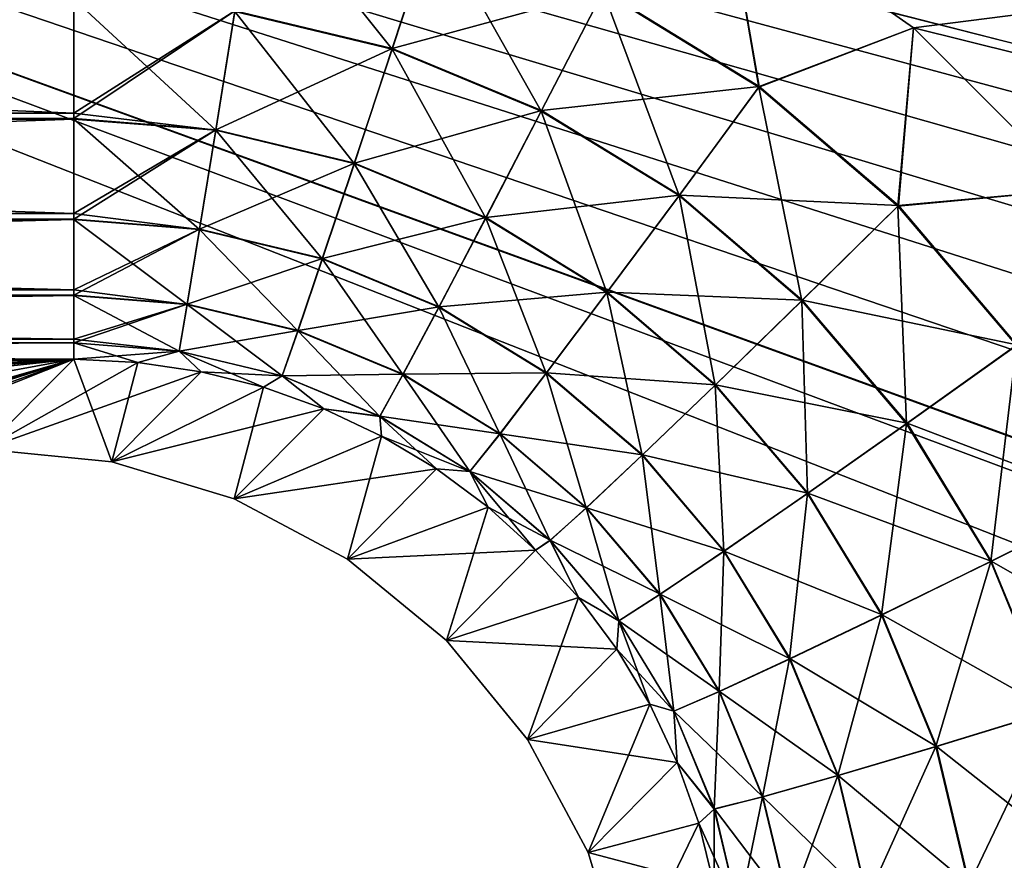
# Model space of a CAD drawing. Header units: metres. Extents: x -109 to 109, y -63 to 140.
# Tile 70 of 256: x -64.33 to -59.82, y 27.91 to 31.77. Entities that reach past the tile are written whole.
import ezdxf

# ---------------------------------------------------------------- set-up
doc = ezdxf.new("R2010")
doc.units = ezdxf.units.M
doc.layers.add('solid_502308_SW0001', color=7, linetype='CONTINUOUS')

msp = doc.modelspace()

# ---------------------------------------------------------------- linework, layer by layer
at = {"layer": 'solid_502308_SW0001'}
for points in [[(-63.055092, 33.043591, -14.686157), (-35.420406, 26.223654, -14.510962), (-25.965277, 36.031166, -14.762904)], [(-60.235943, 31.731922, 14.652462), (-61.094479, 32.332664, 14.667894), (-26.474442, 36.031166, 14.762904)], [(-59.49482, 30.990065, 14.633405), (-60.235943, 31.731922, 14.652462), (-26.474442, 36.031166, 14.762904)], [(69.468643, 21.833605, 17.799309), (76.5, 35.943851, 18.161783), (-76.5, 35.943851, 18.161783)], [(67.435486, 21.949877, 17.802296), (69.468643, 21.833605, 17.799309), (-76.5, 35.943851, 18.161783)], [(40.900002, 21.949877, 17.802296), (67.435486, 21.949877, 17.802296), (-76.5, 35.943851, 18.161783)], [(38.606739, 21.79129, 17.798223), (40.900002, 21.949877, 17.802296), (-76.5, 35.943851, 18.161783)], [(36.353371, 21.317671, 17.786057), (38.606739, 21.79129, 17.798223), (-76.5, 35.943851, 18.161783)], [(34.18816, 20.53858, 17.766043), (36.353371, 21.317671, 17.786057), (-76.5, 35.943851, 18.161783)], [(31.215277, 20.53858, 17.766043), (34.18816, 20.53858, 17.766043), (-76.5, 35.943851, 18.161783)], [(28.242392, 20.53858, 17.766043), (31.215277, 20.53858, 17.766043), (-76.5, 35.943851, 18.161783)], [(25.269508, 20.53858, 17.766043), (28.242392, 20.53858, 17.766043), (-76.5, 35.943851, 18.161783)], [(22.296625, 20.53858, 17.766043), (25.269508, 20.53858, 17.766043), (-76.5, 35.943851, 18.161783)], [(19.323742, 20.53858, 17.766043), (22.296625, 20.53858, 17.766043), (-76.5, 35.943851, 18.161783)], [(16.350859, 20.53858, 17.766043), (19.323742, 20.53858, 17.766043), (-76.5, 35.943851, 18.161783)], [(13.377975, 20.53858, 17.766043), (16.350859, 20.53858, 17.766043), (-76.5, 35.943851, 18.161783)], [(10.405092, 20.53858, 17.766043), (13.377975, 20.53858, 17.766043), (-76.5, 35.943851, 18.161783)], [(7.432209, 20.53858, 17.766043), (10.405092, 20.53858, 17.766043), (-76.5, 35.943851, 18.161783)], [(4.459325, 20.53858, 17.766043), (7.432209, 20.53858, 17.766043), (-76.5, 35.943851, 18.161783)], [(1.486442, 20.53858, 17.766043), (4.459325, 20.53858, 17.766043), (-76.5, 35.943851, 18.161783)], [(-1.486442, 20.53858, 17.766043), (1.486442, 20.53858, 17.766043), (-76.5, 35.943851, 18.161783)], [(-4.459325, 20.53858, 17.766043), (-1.486442, 20.53858, 17.766043), (-76.5, 35.943851, 18.161783)], [(-7.432209, 20.53858, 17.766043), (-4.459325, 20.53858, 17.766043), (-76.5, 35.943851, 18.161783)], [(-10.405092, 20.53858, 17.766043), (-7.432209, 20.53858, 17.766043), (-76.5, 35.943851, 18.161783)], [(-13.377975, 20.53858, 17.766043), (-10.405092, 20.53858, 17.766043), (-76.5, 35.943851, 18.161783)], [(-16.350859, 20.53858, 17.766043), (-13.377975, 20.53858, 17.766043), (-76.5, 35.943851, 18.161783)], [(-19.323742, 20.53858, 17.766043), (-16.350859, 20.53858, 17.766043), (-76.5, 35.943851, 18.161783)], [(-22.296625, 20.53858, 17.766043), (-19.323742, 20.53858, 17.766043), (-76.5, 35.943851, 18.161783)], [(-25.269508, 20.53858, 17.766043), (-22.296625, 20.53858, 17.766043), (-76.5, 35.943851, 18.161783)], [(-28.242392, 20.53858, 17.766043), (-25.269508, 20.53858, 17.766043), (-76.5, 35.943851, 18.161783)], [(-31.215277, 20.53858, 17.766043), (-28.242392, 20.53858, 17.766043), (-76.5, 35.943851, 18.161783)], [(-34.18816, 20.53858, 17.766043), (-31.215277, 20.53858, 17.766043), (-76.5, 35.943851, 18.161783)], [(-36.351158, 21.317043, 17.786039), (-34.18816, 20.53858, 17.766043), (-76.5, 35.943851, 18.161783)], [(-38.604458, 21.790974, 17.798214), (-36.351158, 21.317043, 17.786039), (-76.5, 35.943851, 18.161783)], [(-40.900002, 21.949877, 17.802296), (-38.604458, 21.790974, 17.798214), (-76.5, 35.943851, 18.161783)], [(-67.435486, 21.949877, 17.802296), (-40.900002, 21.949877, 17.802296), (-76.5, 35.943851, 18.161783)], [(-76.5, 21.024673, -17.77853), (-76.5, 35.943851, -18.161783), (-8.65567, 35.943851, -18.161783)], [(-74.365692, 21.152267, -17.781807), (-76.5, 21.024673, -17.77853), (-8.65567, 35.943851, -18.161783)], [(-74.275269, 21.162558, -17.782072), (-74.365692, 21.152267, -17.781807), (-8.65567, 35.943851, -18.161783)], [(-72.027893, 21.481852, -17.790274), (-74.275269, 21.162558, -17.782072), (-8.65567, 35.943851, -18.161783)], [(-71.851234, 21.508389, -17.790955), (-72.027893, 21.481852, -17.790274), (-8.65567, 35.943851, -18.161783)], [(-69.732101, 21.804592, -17.798565), (-71.851234, 21.508389, -17.790955), (-8.65567, 35.943851, -18.161783)], [(-69.464867, 21.833981, -17.79932), (-69.732101, 21.804592, -17.798565), (-8.65567, 35.943851, -18.161783)], [(-67.435486, 21.949877, -17.802296), (-69.464867, 21.833981, -17.79932), (-8.65567, 35.943851, -18.161783)], [(-40.900002, 21.949877, -17.802296), (-67.435486, 21.949877, -17.802296), (-8.65567, 35.943851, -18.161783)], [(-63.055092, 33.043591, -14.686157), (-38.139091, 26.750935, -14.524508), (-35.420406, 26.223654, -14.510962)], [(-63.055092, 33.043591, -14.686157), (-62.04488, 32.774639, -14.679249), (-38.139091, 26.750935, -14.524508)], [(-62.04488, 32.774639, -14.679249), (-40.900002, 26.927425, -14.529041), (-38.139091, 26.750935, -14.524508)], [(-62.04488, 32.774639, -14.679249), (-61.094479, 32.332664, -14.667894), (-40.900002, 26.927425, -14.529041)], [(-63.347801, 31.807287, -14.369775), (-62.626865, 31.634144, -14.365327), (-63.250359, 32.416206, -14.598092)], [(-62.626865, 31.634144, -14.365327), (-62.434319, 32.220203, -14.593058), (-63.250359, 32.416206, -14.598092)], [(-61.659645, 31.898832, -14.584802), (-60.944855, 31.45994, -14.573527), (-61.094479, 32.332664, -14.667894)], [(-61.658184, 31.901674, 14.585589), (-61.094479, 32.332664, 14.667894), (-60.942963, 31.462517, 14.574308)], [(-60.942963, 31.462517, 14.574308), (-61.094479, 32.332664, 14.667894), (-60.235943, 31.731922, 14.652462)], [(-61.094479, 32.332664, -14.667894), (-60.235943, 31.731922, -14.652462), (-40.900002, 26.927425, -14.529041)], [(-60.944855, 31.45994, -14.573527), (-60.235943, 31.731922, -14.652462), (-61.094479, 32.332664, -14.667894)], [(-62.433323, 32.22324, 14.59385), (-62.625946, 31.63694, 14.366796), (-63.347336, 31.810194, 14.371247)], [(-62.626865, 31.634144, -14.365327), (-61.9426, 31.350269, -14.358034), (-62.434319, 32.220203, -14.593058)], [(-62.433323, 32.22324, 14.59385), (-61.658184, 31.901674, 14.585589), (-62.625946, 31.63694, 14.366796)], [(-61.9426, 31.350269, -14.358034), (-61.659645, 31.898832, -14.584802), (-62.434319, 32.220203, -14.593058)], [(-61.658184, 31.901674, 14.585589), (-61.941246, 31.352886, 14.359499), (-62.625946, 31.63694, 14.366796)], [(-61.9426, 31.350269, -14.358034), (-61.311218, 30.962591, -14.348075), (-61.659645, 31.898832, -14.584802)], [(-61.658184, 31.901674, 14.585589), (-60.942963, 31.462517, 14.574308), (-61.941246, 31.352886, 14.359499)], [(-61.311218, 30.962591, -14.348075), (-60.944855, 31.45994, -14.573527), (-61.659645, 31.898832, -14.584802)], [(-76.5, 31.861135, 14.369084), (-64.086311, 31.868427, 14.372743), (-64.086311, 31.340229, 14.035469)], [(-76.5, 31.340229, -14.035469), (-64.086311, 31.340229, -14.035469), (-64.086311, 31.865484, -14.371269)], [(-76.5, 31.858179, -14.367594), (-76.5, 31.340229, -14.035469), (-64.086311, 31.865484, -14.371269)], [(-76.5, 31.340229, 14.035469), (-76.5, 31.861135, 14.369084), (-64.086311, 31.340229, 14.035469)], [(-64.086311, 31.340229, 14.035469), (-64.086311, 31.868427, 14.372743), (-63.347336, 31.810194, 14.371247)], [(-63.43565, 31.262213, -14.012588), (-63.347801, 31.807287, -14.369775), (-64.086311, 31.865484, -14.371269)], [(-63.43565, 31.262213, -14.012588), (-64.086311, 31.865484, -14.371269), (-64.086311, 31.340229, -14.035469)], [(-63.347336, 31.810194, 14.371247), (-63.435242, 31.26473, 14.014666), (-64.086311, 31.31604, 14.015985)], [(-64.086311, 31.340229, 14.035469), (-63.347336, 31.810194, 14.371247), (-64.086311, 31.31604, 14.015985)], [(-63.43565, 31.262213, -14.012588), (-62.800457, 31.109676, -14.008669), (-63.347801, 31.807287, -14.369775)], [(-63.347336, 31.810194, 14.371247), (-62.625946, 31.63694, 14.366796), (-63.435242, 31.26473, 14.014666)], [(-62.800457, 31.109676, -14.008669), (-62.626865, 31.634144, -14.365327), (-63.347801, 31.807287, -14.369775)], [(-60.944855, 31.45994, -14.573527), (-60.307758, 30.914455, -14.559514), (-60.235943, 31.731922, -14.652462)], [(-60.942963, 31.462517, 14.574308), (-60.235943, 31.731922, 14.652462), (-60.305481, 30.916704, 14.560287)], [(-60.307758, 30.914455, -14.559514), (-59.49482, 30.990065, -14.633405), (-60.235943, 31.731922, -14.652462)], [(-60.305481, 30.916704, 14.560287), (-60.235943, 31.731922, 14.652462), (-59.49482, 30.990065, 14.633405)], [(-60.235943, 31.731922, -14.652462), (-59.49482, 30.990065, -14.633405), (-40.900002, 26.927425, -14.529041)], [(-62.625946, 31.63694, 14.366796), (-62.799652, 31.112099, 14.010745), (-63.435242, 31.26473, 14.014666)], [(-62.800457, 31.109676, -14.008669), (-62.197693, 30.859606, -14.002245), (-62.626865, 31.634144, -14.365327)], [(-62.625946, 31.63694, 14.366796), (-61.941246, 31.352886, 14.359499), (-62.799652, 31.112099, 14.010745)], [(-62.197693, 30.859606, -14.002245), (-61.9426, 31.350269, -14.358034), (-62.626865, 31.634144, -14.365327)], [(-60.942963, 31.462517, 14.574308), (-61.309464, 30.964962, 14.349534), (-61.941246, 31.352886, 14.359499)], [(-61.311218, 30.962591, -14.348075), (-60.748444, 30.480743, -14.335697), (-60.944855, 31.45994, -14.573527)], [(-60.942963, 31.462517, 14.574308), (-60.305481, 30.916704, 14.560287), (-61.309464, 30.964962, 14.349534)], [(-60.748444, 30.480743, -14.335697), (-60.307758, 30.914455, -14.559514), (-60.944855, 31.45994, -14.573527)], [(-76.5, 31.340229, 14.035469), (-64.086311, 31.340229, 14.035469), (-64.086311, 31.31604, 14.015985)], [(-76.5, 31.306555, 14.00823), (-76.5, 31.340229, 14.035469), (-64.086311, 31.31604, 14.015985)], [(-76.5, 31.303997, -14.006127), (-64.086311, 31.31349, -14.013905), (-64.086311, 31.340229, -14.035469)], [(-76.5, 31.340229, -14.035469), (-76.5, 31.303997, -14.006127), (-64.086311, 31.340229, -14.035469)], [(-64.086311, 31.31349, -14.013905), (-63.43565, 31.262213, -14.012588), (-64.086311, 31.340229, -14.035469)], [(-61.941246, 31.352886, 14.359499), (-62.19651, 30.861872, 14.004317), (-62.799652, 31.112099, 14.010745)], [(-62.197693, 30.859606, -14.002245), (-61.64151, 30.518101, -13.993472), (-61.9426, 31.350269, -14.358034)], [(-61.941246, 31.352886, 14.359499), (-61.309464, 30.964962, 14.349534), (-62.19651, 30.861872, 14.004317)], [(-61.64151, 30.518101, -13.993472), (-61.311218, 30.962591, -14.348075), (-61.9426, 31.350269, -14.358034)], [(-76.5, 31.306555, 14.00823), (-64.086311, 31.31604, 14.015985), (-64.086311, 30.881353, 13.580806)], [(-76.5, 30.881353, -13.580806), (-64.086311, 30.881353, -13.580806), (-64.086311, 31.31349, -14.013905)], [(-76.5, 31.303997, -14.006127), (-76.5, 30.881353, -13.580806), (-64.086311, 31.31349, -14.013905)], [(-76.5, 30.881353, 13.580806), (-76.5, 31.306555, 14.00823), (-64.086311, 30.881353, 13.580806)], [(-64.086311, 30.881353, 13.580806), (-64.086311, 31.31604, 14.015985), (-63.435242, 31.26473, 14.014666)], [(-63.509682, 30.807169, -13.543694), (-63.43565, 31.262213, -14.012588), (-64.086311, 31.31349, -14.013905)], [(-63.509682, 30.807169, -13.543694), (-64.086311, 31.31349, -14.013905), (-64.086311, 30.881353, -13.580806)], [(-63.435242, 31.26473, 14.014666), (-63.509354, 30.809179, 13.546278), (-64.086311, 30.85465, 13.547445)], [(-64.086311, 30.881353, 13.580806), (-63.435242, 31.26473, 14.014666), (-64.086311, 30.85465, 13.547445)], [(-63.509682, 30.807169, -13.543694), (-62.946747, 30.671999, -13.540221), (-63.43565, 31.262213, -14.012588)], [(-63.435242, 31.26473, 14.014666), (-62.799652, 31.112099, 14.010745), (-63.509354, 30.809179, 13.546278)], [(-62.946747, 30.671999, -13.540221), (-62.800457, 31.109676, -14.008669), (-63.43565, 31.262213, -14.012588)], [(-62.799652, 31.112099, 14.010745), (-62.946098, 30.673933, 13.542804), (-63.509354, 30.809179, 13.546278)], [(-62.946747, 30.671999, -13.540221), (-62.41267, 30.450418, -13.534529), (-62.800457, 31.109676, -14.008669)], [(-62.799652, 31.112099, 14.010745), (-62.19651, 30.861872, 14.004317), (-62.946098, 30.673933, 13.542804)], [(-62.41267, 30.450418, -13.534529), (-62.197693, 30.859606, -14.002245), (-62.800457, 31.109676, -14.008669)], [(-60.307758, 30.914455, -14.559514), (-59.76408, 30.275921, -14.543111), (-59.49482, 30.990065, -14.633405)], [(-60.305481, 30.916704, 14.560287), (-59.49482, 30.990065, 14.633405), (-59.761478, 30.277786, 14.543874)], [(-61.309464, 30.964962, 14.349534), (-61.639977, 30.520153, 13.995539), (-62.19651, 30.861872, 14.004317)], [(-61.64151, 30.518101, -13.993472), (-61.145737, 30.093624, -13.982568), (-61.311218, 30.962591, -14.348075)], [(-61.309464, 30.964962, 14.349534), (-60.746334, 30.482811, 14.337149), (-61.639977, 30.520153, 13.995539)], [(-61.145737, 30.093624, -13.982568), (-60.748444, 30.480743, -14.335697), (-61.311218, 30.962591, -14.348075)], [(-60.305481, 30.916704, 14.560287), (-60.746334, 30.482811, 14.337149), (-61.309464, 30.964962, 14.349534)], [(-60.748444, 30.480743, -14.335697), (-60.268154, 29.916649, -14.321206), (-60.307758, 30.914455, -14.559514)], [(-60.305481, 30.916704, 14.560287), (-59.761478, 30.277786, 14.543874), (-60.746334, 30.482811, 14.337149)], [(-60.268154, 29.916649, -14.321206), (-59.76408, 30.275921, -14.543111), (-60.307758, 30.914455, -14.559514)], [(-76.5, 30.881353, 13.580806), (-64.086311, 30.881353, 13.580806), (-64.086311, 30.85465, 13.547445)], [(-76.5, 30.844563, 13.534585), (-76.5, 30.881353, 13.580806), (-64.086311, 30.85465, 13.547445)], [(-76.5, 30.842527, -13.531973), (-64.086311, 30.852613, -13.544861), (-64.086311, 30.881353, -13.580806)], [(-76.5, 30.881353, -13.580806), (-76.5, 30.842527, -13.531973), (-64.086311, 30.881353, -13.580806)], [(-76.5, 30.844563, 13.534585), (-64.086311, 30.85465, 13.547445), (-64.086311, 30.530447, 13.038449)], [(-76.5, 30.530447, -13.038449), (-64.086311, 30.530447, -13.038449), (-64.086311, 30.852613, -13.544861)], [(-76.5, 30.842527, -13.531973), (-76.5, 30.530447, -13.038449), (-64.086311, 30.852613, -13.544861)], [(-76.5, 30.530447, 13.038449), (-76.5, 30.844563, 13.534585), (-64.086311, 30.530447, 13.038449)], [(-64.086311, 30.852613, -13.544861), (-63.509682, 30.807169, -13.543694), (-64.086311, 30.881353, -13.580806)], [(-64.086311, 30.530447, 13.038449), (-64.086311, 30.85465, 13.547445), (-63.509354, 30.809179, 13.546278)], [(-63.566345, 30.46402, -12.98562), (-63.509682, 30.807169, -13.543694), (-64.086311, 30.852613, -13.544861)], [(-63.566345, 30.46402, -12.98562), (-64.086311, 30.852613, -13.544861), (-64.086311, 30.530447, -13.038449)], [(-62.19651, 30.861872, 14.004317), (-62.411716, 30.452225, 13.537108), (-62.946098, 30.673933, 13.542804)], [(-62.41267, 30.450418, -13.534529), (-61.919861, 30.147823, -13.526755), (-62.197693, 30.859606, -14.002245)], [(-62.19651, 30.861872, 14.004317), (-61.639977, 30.520153, 13.995539), (-62.411716, 30.452225, 13.537108)], [(-61.919861, 30.147823, -13.526755), (-61.64151, 30.518101, -13.993472), (-62.197693, 30.859606, -14.002245)], [(-63.509354, 30.809179, 13.546278), (-63.566109, 30.465427, 12.988585), (-64.086311, 30.506426, 12.989639)], [(-64.086311, 30.530447, 13.038449), (-63.509354, 30.809179, 13.546278), (-64.086311, 30.506426, 12.989639)], [(-63.566345, 30.46402, -12.98562), (-63.058712, 30.342142, -12.982489), (-63.509682, 30.807169, -13.543694)], [(-63.509354, 30.809179, 13.546278), (-62.946098, 30.673933, 13.542804), (-63.566109, 30.465427, 12.988585)], [(-63.058712, 30.342142, -12.982489), (-62.946747, 30.671999, -13.540221), (-63.509682, 30.807169, -13.543694)], [(-62.946098, 30.673933, 13.542804), (-63.058247, 30.343494, 12.985454), (-63.566109, 30.465427, 12.988585)], [(-63.058712, 30.342142, -12.982489), (-62.577202, 30.142365, -12.977356), (-62.946747, 30.671999, -13.540221)], [(-62.946098, 30.673933, 13.542804), (-62.411716, 30.452225, 13.537108), (-63.058247, 30.343494, 12.985454)], [(-62.577202, 30.142365, -12.977356), (-62.41267, 30.450418, -13.534529), (-62.946747, 30.671999, -13.540221)], [(-76.5, 30.530447, 13.038449), (-64.086311, 30.530447, 13.038449), (-64.086311, 30.506426, 12.989639)], [(-76.5, 30.497631, 12.971189), (-76.5, 30.530447, 13.038449), (-64.086311, 30.506426, 12.989639)], [(-76.5, 30.496218, -12.968194), (-64.086311, 30.505001, -12.986672), (-64.086311, 30.530447, -13.038449)], [(-76.5, 30.530447, -13.038449), (-76.5, 30.496218, -12.968194), (-64.086311, 30.530447, -13.038449)], [(-64.086311, 30.505001, -12.986672), (-63.566345, 30.46402, -12.98562), (-64.086311, 30.530447, -13.038449)], [(-76.5, 30.497631, 12.971189), (-64.086311, 30.506426, 12.989639), (-64.086311, 30.30378, 12.433546)], [(-76.5, 30.30378, -12.433546), (-64.086311, 30.30378, -12.433546), (-64.086311, 30.505001, -12.986672)], [(-76.5, 30.496218, -12.968194), (-76.5, 30.30378, -12.433546), (-64.086311, 30.505001, -12.986672)], [(-76.5, 30.30378, 12.433546), (-76.5, 30.497631, 12.971189), (-64.086311, 30.30378, 12.433546)], [(-64.086311, 30.30378, 12.433546), (-64.086311, 30.506426, 12.989639), (-63.566109, 30.465427, 12.988585)], [(-64.086311, 30.505001, -12.986672), (-63.602913, 30.249254, -12.365179), (-63.566345, 30.46402, -12.98562)], [(-64.086311, 30.30378, -12.433546), (-63.602913, 30.249254, -12.365179), (-64.086311, 30.505001, -12.986672)], [(-61.639977, 30.520153, 13.995539), (-61.918621, 30.149458, 13.52933), (-62.411716, 30.452225, 13.537108)], [(-61.919861, 30.147823, -13.526755), (-61.480553, 29.771698, -13.517094), (-61.64151, 30.518101, -13.993472)], [(-61.639977, 30.520153, 13.995539), (-61.143894, 30.095411, 13.984628), (-61.918621, 30.149458, 13.52933)], [(-61.480553, 29.771698, -13.517094), (-61.145737, 30.093624, -13.982568), (-61.64151, 30.518101, -13.993472)], [(-60.746334, 30.482811, 14.337149), (-61.143894, 30.095411, 13.984628), (-61.639977, 30.520153, 13.995539)], [(-61.145737, 30.093624, -13.982568), (-60.722595, 29.596642, -13.969801), (-60.748444, 30.480743, -14.335697)], [(-60.746334, 30.482811, 14.337149), (-60.265739, 29.91836, 14.322648), (-61.143894, 30.095411, 13.984628)], [(-60.722595, 29.596642, -13.969801), (-60.268154, 29.916649, -14.321206), (-60.748444, 30.480743, -14.335697)], [(-59.761478, 30.277786, 14.543874), (-60.265739, 29.91836, 14.322648), (-60.746334, 30.482811, 14.337149)], [(-63.566109, 30.465427, 12.988585), (-63.602783, 30.249987, 12.368384), (-64.086311, 30.288097, 12.369364)], [(-64.086311, 30.30378, 12.433546), (-63.566109, 30.465427, 12.988585), (-64.086311, 30.288097, 12.369364)], [(-63.566345, 30.46402, -12.98562), (-63.602913, 30.249254, -12.365179), (-63.130966, 30.135954, -12.362268)], [(-63.566109, 30.465427, 12.988585), (-63.058247, 30.343494, 12.985454), (-63.602783, 30.249987, 12.368384)], [(-63.566345, 30.46402, -12.98562), (-63.130966, 30.135954, -12.362268), (-63.058712, 30.342142, -12.982489)], [(-62.411716, 30.452225, 13.537108), (-62.576523, 30.143625, 12.980319), (-63.058247, 30.343494, 12.985454)], [(-62.577202, 30.142365, -12.977356), (-62.132893, 29.869551, -12.970348), (-62.41267, 30.450418, -13.534529)], [(-62.411716, 30.452225, 13.537108), (-61.918621, 30.149458, 13.52933), (-62.576523, 30.143625, 12.980319)], [(-62.132893, 29.869551, -12.970348), (-61.919861, 30.147823, -13.526755), (-62.41267, 30.450418, -13.534529)], [(-63.058247, 30.343494, 12.985454), (-63.130711, 30.136658, 12.365473), (-63.602783, 30.249987, 12.368384)], [(-63.058712, 30.342142, -12.982489), (-63.130966, 30.135954, -12.362268), (-62.683384, 29.950247, -12.357497)], [(-63.058247, 30.343494, 12.985454), (-62.576523, 30.143625, 12.980319), (-63.130711, 30.136658, 12.365473)], [(-63.058712, 30.342142, -12.982489), (-62.683384, 29.950247, -12.357497), (-62.577202, 30.142365, -12.977356)], [(-76.5, 30.30378, 12.433546), (-64.086311, 30.30378, 12.433546), (-64.086311, 30.288097, 12.369364)], [(-76.5, 30.282635, 12.345447), (-76.5, 30.30378, 12.433546), (-64.086311, 30.288097, 12.369364)], [(-76.5, 30.281912, -12.342215), (-64.086311, 30.287354, -12.366158), (-64.086311, 30.30378, -12.433546)], [(-76.5, 30.30378, -12.433546), (-76.5, 30.281912, -12.342215), (-64.086311, 30.30378, -12.433546)], [(-64.086311, 30.30378, -12.433546), (-64.086311, 30.287354, -12.366158), (-63.602913, 30.249254, -12.365179)], [(-76.5, 30.282635, 12.345447), (-64.086311, 30.288097, 12.369364), (-64.086311, 30.211861, 11.794142)], [(-64.086311, 30.287354, -12.366158), (-76.5, 30.211861, -11.794142), (-64.086311, 30.211861, -11.794142)], [(-76.5, 30.281912, -12.342215), (-76.5, 30.211861, -11.794142), (-64.086311, 30.287354, -12.366158)], [(-76.5, 30.282635, 12.345447), (-64.086311, 30.211861, 11.794142), (-76.5, 30.211861, 11.794142)], [(-64.086311, 30.288097, 12.369364), (-63.602783, 30.249987, 12.368384), (-64.086311, 30.211861, 11.794142)], [(-64.086311, 30.287354, -12.366158), (-64.086311, 30.211861, -11.794142), (-63.793007, 30.19784, -11.803115)], [(-63.602913, 30.249254, -12.365179), (-64.086311, 30.287354, -12.366158), (-63.793007, 30.19784, -11.803115)], [(-63.602783, 30.249987, 12.368384), (-63.793007, 30.19784, 11.803115), (-64.086311, 30.211861, 11.794142)], [(-63.602783, 30.249987, 12.368384), (-63.502232, 30.155119, 11.809536), (-63.793007, 30.19784, 11.803115)], [(-63.602783, 30.249987, 12.368384), (-63.130711, 30.136658, 12.365473), (-63.502232, 30.155119, 11.809536)], [(-60.268154, 29.916649, -14.321206), (-59.882111, 29.284296, -14.304962), (-59.76408, 30.275921, -14.543111)], [(-59.761478, 30.277786, 14.543874), (-59.32428, 29.56164, 14.525477), (-60.265739, 29.91836, 14.322648)], [(-59.882111, 29.284296, -14.304962), (-59.327145, 29.560205, -14.524725), (-59.76408, 30.275921, -14.543111)], [(-64.086311, 30.211861, 11.794142), (-74.708435, 30.186016, 11.054048), (-76.5, 30.191029, 11.197591)], [(-76.5, 30.211861, 11.794142), (-64.086311, 30.211861, 11.794142), (-76.5, 30.191029, 11.197591)], [(-72.962158, 30.171099, -10.626888), (-64.086311, 30.211861, -11.794142), (-76.5, 30.211861, -11.794142)], [(-64.086311, 30.211861, 11.794142), (-72.962158, 30.171099, 10.626888), (-74.708435, 30.186016, 11.054048)], [(-64.086311, 30.211861, 11.794142), (-71.306396, 30.14666, 9.927043), (-72.962158, 30.171099, 10.626888)], [(-72.962158, 30.171099, -10.626888), (-71.306396, 30.14666, -9.927043), (-64.086311, 30.211861, -11.794142)], [(-64.086311, 30.211861, 11.794142), (-69.783104, 30.113319, 8.972297), (-71.306396, 30.14666, 9.927043)], [(-71.306396, 30.14666, -9.927043), (-69.783104, 30.113319, -8.972297), (-64.086311, 30.211861, -11.794142)], [(-64.086311, 30.211861, 11.794142), (-68.430977, 30.071922, 7.786828), (-69.783104, 30.113319, 8.972297)], [(-69.783104, 30.113319, -8.972297), (-68.430977, 30.071922, -7.786828), (-64.086311, 30.211861, -11.794142)], [(-64.086311, 30.211861, 11.794142), (-67.285614, 30.02356, 6.401896), (-68.430977, 30.071922, 7.786828)], [(-68.430977, 30.071922, -7.786828), (-67.285614, 30.02356, -6.401896), (-64.086311, 30.211861, -11.794142)], [(-64.086311, 30.211861, 11.794142), (-66.799072, 29.997107, 5.644367), (-67.285614, 30.02356, 6.401896)], [(-67.285614, 30.02356, -6.401896), (-66.799072, 29.997107, -5.644367), (-64.086311, 30.211861, -11.794142)], [(-64.086311, 30.211861, 11.794142), (-66.374146, 29.969347, 4.849457), (-66.799072, 29.997107, 5.644367)], [(-66.799072, 29.997107, -5.644367), (-66.374146, 29.969347, -4.849457), (-64.086311, 30.211861, -11.794142)], [(-64.086311, 30.211861, 11.794142), (-65.72245, 29.910824, 3.173597), (-66.374146, 29.969347, 4.849457)], [(-66.374146, 29.969347, -4.849457), (-65.72245, 29.910824, -3.173597), (-64.086311, 30.211861, -11.794142)], [(-64.086311, 30.211861, 11.794142), (-65.348488, 29.85001, 1.432073), (-65.72245, 29.910824, 3.173597)], [(-65.72245, 29.910824, -3.173597), (-64.498169, 29.799999), (-64.086311, 30.211861, -11.794142)], [(-64.086311, 30.211861, 11.794142), (-65.282158, 29.85, 1.431796), (-65.348488, 29.85001, 1.432073)], [(-64.086311, 30.211861, 11.794142), (-65.215477, 29.85, 1.431813), (-65.282158, 29.85, 1.431796)], [(-64.086311, 30.211861, 11.794142), (-65.147644, 29.82505, 0.717336), (-65.215477, 29.85, 1.431813)], [(-64.086311, 30.211861, 11.794142), (-65.125, 29.799999), (-65.147644, 29.82505, 0.717336)], [(-64.086311, 30.211861, 11.794142), (-64.498169, 29.799999), (-65.125, 29.799999)], [(-63.793007, 30.19784, 11.803115), (-64.498169, 29.799999), (-64.086311, 30.211861, 11.794142)], [(-64.086311, 30.211861, -11.794142), (-64.498169, 29.799999), (-63.912666, 29.742331, 0)], [(-63.793007, 30.19784, -11.803115), (-64.086311, 30.211861, -11.794142), (-63.912666, 29.742331, 0)], [(-63.602913, 30.249254, -12.365179), (-63.793007, 30.19784, -11.803115), (-63.502232, 30.155119, -11.809536)], [(-63.602913, 30.249254, -12.365179), (-63.502232, 30.155119, -11.809536), (-63.217117, 30.084091, -11.813325)], [(-63.130966, 30.135954, -12.362268), (-63.602913, 30.249254, -12.365179), (-63.217117, 30.084091, -11.813325)], [(-63.793007, 30.19784, 11.803115), (-63.502232, 30.155119, 11.809536), (-64.498169, 29.799999)], [(-63.502232, 30.155119, -11.809536), (-63.793007, 30.19784, -11.803115), (-63.912666, 29.742331, 0)], [(-63.912666, 29.742331, 0), (-64.498169, 29.799999), (-63.502232, 30.155119, 11.809536)], [(-63.912666, 29.742331, 0), (-63.502232, 30.155119, 11.809536), (-63.217117, 30.084091, 11.813325)], [(-63.217117, 30.084091, -11.813325), (-63.502232, 30.155119, -11.809536), (-63.912666, 29.742331, 0)], [(-63.130711, 30.136658, 12.365473), (-63.217117, 30.084091, 11.813325), (-63.502232, 30.155119, 11.809536)], [(-63.130711, 30.136658, 12.365473), (-62.940491, 29.985458, 11.81444), (-63.217117, 30.084091, 11.813325)], [(-63.130966, 30.135954, -12.362268), (-63.217117, 30.084091, -11.813325), (-62.940491, 29.985458, -11.81444)], [(-62.683384, 29.950247, -12.357497), (-63.130966, 30.135954, -12.362268), (-62.940491, 29.985458, -11.81444)], [(-62.576523, 30.143625, 12.980319), (-62.68301, 29.950901, 12.360702), (-63.130711, 30.136658, 12.365473)], [(-63.130711, 30.136658, 12.365473), (-62.68301, 29.950901, 12.360702), (-62.940491, 29.985458, 11.81444)], [(-62.577202, 30.142365, -12.977356), (-62.683384, 29.950247, -12.357497), (-62.270378, 29.696651, -12.350983)], [(-62.576523, 30.143625, 12.980319), (-62.132011, 29.870687, 12.973308), (-62.68301, 29.950901, 12.360702)], [(-62.577202, 30.142365, -12.977356), (-62.270378, 29.696651, -12.350983), (-62.132893, 29.869551, -12.970348)], [(-61.918621, 30.149458, 13.52933), (-62.132011, 29.870687, 12.973308), (-62.576523, 30.143625, 12.980319)], [(-62.132893, 29.869551, -12.970348), (-61.736805, 29.530428, -12.961637), (-61.919861, 30.147823, -13.526755)], [(-61.918621, 30.149458, 13.52933), (-61.479065, 29.773117, 13.519663), (-62.132011, 29.870687, 12.973308)], [(-61.736805, 29.530428, -12.961637), (-61.480553, 29.771698, -13.517094), (-61.919861, 30.147823, -13.526755)], [(-61.143894, 30.095411, 13.984628), (-61.479065, 29.773117, 13.519663), (-61.918621, 30.149458, 13.52933)], [(-63.912666, 29.742331, 0), (-63.217117, 30.084091, 11.813325), (-62.940491, 29.985458, 11.81444)], [(-63.217117, 30.084091, -11.813325), (-63.912666, 29.742331, 0), (-63.350632, 29.571884, 0.000003)], [(-62.940491, 29.985458, -11.81444), (-63.217117, 30.084091, -11.813325), (-63.350632, 29.571884, 0.000003)], [(-61.480553, 29.771698, -13.517094), (-61.105568, 29.33127, -13.505779), (-61.145737, 30.093624, -13.982568)], [(-61.143894, 30.095411, 13.984628), (-60.720486, 29.598116, 13.971853), (-61.479065, 29.773117, 13.519663)], [(-61.105568, 29.33127, -13.505779), (-60.722595, 29.596642, -13.969801), (-61.145737, 30.093624, -13.982568)], [(-60.265739, 29.91836, 14.322648), (-60.720486, 29.598116, 13.971853), (-61.143894, 30.095411, 13.984628)], [(-63.350632, 29.571884, 0.000003), (-63.912666, 29.742331, 0), (-62.940491, 29.985458, 11.81444)], [(-63.350632, 29.571884, 0.000003), (-62.940491, 29.985458, 11.81444), (-62.674881, 29.860115, 11.812887)], [(-62.674881, 29.860115, -11.812887), (-62.940491, 29.985458, -11.81444), (-63.350632, 29.571884, 0.000003)], [(-62.68301, 29.950901, 12.360702), (-62.674881, 29.860115, 11.812887), (-62.940491, 29.985458, 11.81444)], [(-62.683384, 29.950247, -12.357497), (-62.940491, 29.985458, -11.81444), (-62.674881, 29.860115, -11.812887)], [(-62.683384, 29.950247, -12.357497), (-62.674881, 29.860115, -11.812887), (-62.422787, 29.7092, -11.808667)], [(-62.270378, 29.696651, -12.350983), (-62.683384, 29.950247, -12.357497), (-62.422787, 29.7092, -11.808667)], [(-62.68301, 29.950901, 12.360702), (-62.26989, 29.697237, 12.354185), (-62.674881, 29.860115, 11.812887)], [(-62.132011, 29.870687, 12.973308), (-62.26989, 29.697237, 12.354185), (-62.68301, 29.950901, 12.360702)], [(-60.722595, 29.596642, -13.969801), (-60.382431, 29.03944, -13.955487), (-60.268154, 29.916649, -14.321206)], [(-60.265739, 29.91836, 14.322648), (-59.879452, 29.285608, 14.306394), (-60.720486, 29.598116, 13.971853)], [(-60.382431, 29.03944, -13.955487), (-59.882111, 29.284296, -14.304962), (-60.268154, 29.916649, -14.321206)], [(-59.32428, 29.56164, 14.525477), (-59.879452, 29.285608, 14.306394), (-60.265739, 29.91836, 14.322648)], [(-63.350632, 29.571884, 0.000003), (-62.674881, 29.860115, 11.812887), (-62.422787, 29.7092, 11.808667)], [(-62.674881, 29.860115, -11.812887), (-63.350632, 29.571884, 0.000003), (-62.831875, 29.294643, 0)], [(-62.422787, 29.7092, -11.808667), (-62.674881, 29.860115, -11.812887), (-62.831875, 29.294643, 0)], [(-62.26989, 29.697237, 12.354185), (-62.422787, 29.7092, 11.808667), (-62.674881, 29.860115, 11.812887)], [(-62.132893, 29.869551, -12.970348), (-62.270378, 29.696651, -12.350983), (-61.902176, 29.381411, -12.342885)], [(-62.132011, 29.870687, 12.973308), (-61.735741, 29.531412, 12.964592), (-62.26989, 29.697237, 12.354185)], [(-62.132893, 29.869551, -12.970348), (-61.902176, 29.381411, -12.342885), (-61.736805, 29.530428, -12.961637)], [(-61.479065, 29.773117, 13.519663), (-61.735741, 29.531412, 12.964592), (-62.132011, 29.870687, 12.973308)], [(-61.736805, 29.530428, -12.961637), (-61.398678, 29.133286, -12.951434), (-61.480553, 29.771698, -13.517094)], [(-61.479065, 29.773117, 13.519663), (-61.103867, 29.332438, 13.508342), (-61.735741, 29.531412, 12.964592)], [(-61.398678, 29.133286, -12.951434), (-61.105568, 29.33127, -13.505779), (-61.480553, 29.771698, -13.517094)], [(-60.720486, 29.598116, 13.971853), (-61.103867, 29.332438, 13.508342), (-61.479065, 29.773117, 13.519663)], [(-62.831875, 29.294643, 0), (-63.350632, 29.571884, 0.000003), (-62.422787, 29.7092, 11.808667)], [(-62.831875, 29.294643, 0), (-62.422787, 29.7092, 11.808667), (-62.186836, 29.534271, 11.801829)], [(-62.186836, 29.534271, -11.801829), (-62.422787, 29.7092, -11.808667), (-62.831875, 29.294643, 0)], [(-62.26989, 29.697237, 12.354185), (-62.186836, 29.534271, 11.801829), (-62.422787, 29.7092, 11.808667)], [(-62.270378, 29.696651, -12.350983), (-62.422787, 29.7092, -11.808667), (-62.186836, 29.534271, -11.801829)], [(-62.270378, 29.696651, -12.350983), (-62.186836, 29.534271, -11.801829), (-61.969265, 29.337015, -11.792433)], [(-61.902176, 29.381411, -12.342885), (-62.270378, 29.696651, -12.350983), (-61.969265, 29.337015, -11.792433)], [(-62.26989, 29.697237, 12.354185), (-61.901592, 29.381912, 12.346085), (-62.186836, 29.534271, 11.801829)], [(-61.735741, 29.531412, 12.964592), (-61.901592, 29.381912, 12.346085), (-62.26989, 29.697237, 12.354185)], [(-61.105568, 29.33127, -13.505779), (-60.804073, 28.837404, -13.493093), (-60.722595, 29.596642, -13.969801)], [(-60.720486, 29.598116, 13.971853), (-60.380112, 29.040565, 13.95753), (-61.103867, 29.332438, 13.508342)], [(-60.804073, 28.837404, -13.493093), (-60.382431, 29.03944, -13.955487), (-60.722595, 29.596642, -13.969801)], [(-59.879452, 29.285608, 14.306394), (-60.380112, 29.040565, 13.95753), (-60.720486, 29.598116, 13.971853)], [(-62.831875, 29.294643, 0), (-62.186836, 29.534271, 11.801829), (-61.969265, 29.337015, 11.792433)], [(-62.186836, 29.534271, -11.801829), (-62.831875, 29.294643, 0), (-62.377922, 28.922077, 0.000002)], [(-61.969265, 29.337015, -11.792433), (-62.186836, 29.534271, -11.801829), (-62.377922, 28.922077, 0.000002)], [(-61.901592, 29.381912, 12.346085), (-61.969265, 29.337015, 11.792433), (-62.186836, 29.534271, 11.801829)], [(-61.736805, 29.530428, -12.961637), (-61.902176, 29.381411, -12.342885), (-61.587837, 29.012203, -12.333401)], [(-61.735741, 29.531412, 12.964592), (-61.397461, 29.13409, 12.954386), (-61.901592, 29.381912, 12.346085)], [(-61.736805, 29.530428, -12.961637), (-61.587837, 29.012203, -12.333401), (-61.398678, 29.133286, -12.951434)], [(-61.103867, 29.332438, 13.508342), (-61.397461, 29.13409, 12.954386), (-61.735741, 29.531412, 12.964592)], [(-59.882111, 29.284296, -14.304962), (-59.599773, 28.59943, -14.287369), (-59.327145, 29.560205, -14.524725)], [(-59.32428, 29.56164, 14.525477), (-59.004578, 28.786123, 14.505555), (-59.879452, 29.285608, 14.306394)], [(-61.901592, 29.381912, 12.346085), (-61.771999, 29.119158, 11.780568), (-61.969265, 29.337015, 11.792433)], [(-61.902176, 29.381411, -12.342885), (-61.969265, 29.337015, -11.792433), (-61.771999, 29.119158, -11.780568)], [(-61.587837, 29.012203, -12.333401), (-61.902176, 29.381411, -12.342885), (-61.771999, 29.119158, -11.780568)], [(-61.901592, 29.381912, 12.346085), (-61.587166, 29.012606, 12.336597), (-61.771999, 29.119158, 11.780568)], [(-61.397461, 29.13409, 12.954386), (-61.587166, 29.012606, 12.336597), (-61.901592, 29.381912, 12.346085)], [(-62.377922, 28.922077, 0.000002), (-62.831875, 29.294643, 0), (-61.969265, 29.337015, 11.792433)], [(-62.377922, 28.922077, 0.000002), (-61.969265, 29.337015, 11.792433), (-61.771999, 29.119158, 11.780568)], [(-61.771999, 29.119158, -11.780568), (-61.969265, 29.337015, -11.792433), (-62.377922, 28.922077, 0.000002)], [(-61.398678, 29.133286, -12.951434), (-61.126774, 28.687893, -12.939993), (-61.105568, 29.33127, -13.505779)], [(-61.103867, 29.332438, 13.508342), (-60.802197, 28.838289, 13.495648), (-61.397461, 29.13409, 12.954386)], [(-61.126774, 28.687893, -12.939993), (-60.804073, 28.837404, -13.493093), (-61.105568, 29.33127, -13.505779)], [(-60.380112, 29.040565, 13.95753), (-60.802197, 28.838289, 13.495648), (-61.103867, 29.332438, 13.508342)], [(-60.382431, 29.03944, -13.955487), (-60.133606, 28.435879, -13.939983), (-59.882111, 29.284296, -14.304962)], [(-59.879452, 29.285608, 14.306394), (-59.596935, 28.600309, 14.28879), (-60.380112, 29.040565, 13.95753)], [(-60.133606, 28.435879, -13.939983), (-59.599773, 28.59943, -14.287369), (-59.882111, 29.284296, -14.304962)], [(-59.004578, 28.786123, 14.505555), (-59.596935, 28.600309, 14.28879), (-59.879452, 29.285608, 14.306394)], [(-61.398678, 29.133286, -12.951434), (-61.587837, 29.012203, -12.333401), (-61.335033, 28.598091, -12.322762)], [(-61.397461, 29.13409, 12.954386), (-61.125435, 28.688496, 12.942939), (-61.587166, 29.012606, 12.336597)], [(-61.398678, 29.133286, -12.951434), (-61.335033, 28.598091, -12.322762), (-61.126774, 28.687893, -12.939993)], [(-60.802197, 28.838289, 13.495648), (-61.125435, 28.688496, 12.942939), (-61.397461, 29.13409, 12.954386)], [(-62.377922, 28.922077, 0.000002), (-61.771999, 29.119158, 11.780568), (-61.596848, 28.882572, 11.766331)], [(-61.771999, 29.119158, -11.780568), (-62.377922, 28.922077, 0.000002), (-62.005356, 28.468124, 0)], [(-61.596848, 28.882572, -11.766331), (-61.771999, 29.119158, -11.780568), (-62.005356, 28.468124, 0)], [(-61.587166, 29.012606, 12.336597), (-61.596848, 28.882572, 11.766331), (-61.771999, 29.119158, 11.780568)], [(-61.587837, 29.012203, -12.333401), (-61.771999, 29.119158, -11.780568), (-61.596848, 28.882572, -11.766331)], [(-60.804073, 28.837404, -13.493093), (-60.583488, 28.302361, -13.479348), (-60.382431, 29.03944, -13.955487)], [(-60.380112, 29.040565, 13.95753), (-60.13113, 28.436626, 13.942016), (-60.802197, 28.838289, 13.495648)], [(-60.583488, 28.302361, -13.479348), (-60.133606, 28.435879, -13.939983), (-60.382431, 29.03944, -13.955487)], [(-59.596935, 28.600309, 14.28879), (-60.13113, 28.436626, 13.942016), (-60.380112, 29.040565, 13.95753)], [(-61.587166, 29.012606, 12.336597), (-61.334293, 28.598383, 12.325957), (-61.596848, 28.882572, 11.766331)], [(-61.587837, 29.012203, -12.333401), (-61.596848, 28.882572, -11.766331), (-61.445587, 28.629459, -11.749802)], [(-61.335033, 28.598091, -12.322762), (-61.587837, 29.012203, -12.333401), (-61.445587, 28.629459, -11.749802)], [(-61.125435, 28.688496, 12.942939), (-61.334293, 28.598383, 12.325957), (-61.587166, 29.012606, 12.336597)], [(-62.005356, 28.468124, 0), (-62.377922, 28.922077, 0.000002), (-61.596848, 28.882572, 11.766331)], [(-62.005356, 28.468124, 0), (-61.596848, 28.882572, 11.766331), (-61.445587, 28.629459, 11.749802)], [(-61.445587, 28.629459, -11.749802), (-61.596848, 28.882572, -11.766331), (-62.005356, 28.468124, 0)], [(-61.334293, 28.598383, 12.325957), (-61.445587, 28.629459, 11.749802), (-61.596848, 28.882572, 11.766331)], [(-61.126774, 28.687893, -12.939993), (-60.927803, 28.20529, -12.927595), (-60.804073, 28.837404, -13.493093)], [(-60.802197, 28.838289, 13.495648), (-60.58149, 28.302942, 13.481895), (-61.125435, 28.688496, 12.942939)], [(-60.927803, 28.20529, -12.927595), (-60.583488, 28.302361, -13.479348), (-60.804073, 28.837404, -13.493093)], [(-60.13113, 28.436626, 13.942016), (-60.58149, 28.302942, 13.481895), (-60.802197, 28.838289, 13.495648)], [(-61.126774, 28.687893, -12.939993), (-61.335033, 28.598091, -12.322762), (-61.150013, 28.149332, -12.311234)], [(-61.125435, 28.688496, 12.942939), (-60.926376, 28.205677, 12.930535), (-61.334293, 28.598383, 12.325957)], [(-61.126774, 28.687893, -12.939993), (-61.150013, 28.149332, -12.311234), (-60.927803, 28.20529, -12.927595)], [(-60.58149, 28.302942, 13.481895), (-60.926376, 28.205677, 12.930535), (-61.125435, 28.688496, 12.942939)], [(-62.005356, 28.468124, 0), (-61.445587, 28.629459, 11.749802), (-61.319866, 28.362446, 11.731233)], [(-61.445587, 28.629459, -11.749802), (-62.005356, 28.468124, 0), (-61.728115, 27.949369, 0.000003)], [(-61.319866, 28.362446, -11.731233), (-61.445587, 28.629459, -11.749802), (-61.728115, 27.949369, 0.000003)], [(-61.334293, 28.598383, 12.325957), (-61.319866, 28.362446, 11.731233), (-61.445587, 28.629459, 11.749802)], [(-61.335033, 28.598091, -12.322762), (-61.445587, 28.629459, -11.749802), (-61.319866, 28.362446, -11.731233)], [(-61.150013, 28.149332, -12.311234), (-61.335033, 28.598091, -12.322762), (-61.319866, 28.362446, -11.731233)], [(-61.334293, 28.598383, 12.325957), (-61.149227, 28.149504, 12.314425), (-61.319866, 28.362446, 11.731233)], [(-60.926376, 28.205677, 12.930535), (-61.149227, 28.149504, 12.314425), (-61.334293, 28.598383, 12.325957)], [(-60.133606, 28.435879, -13.939983), (-59.982105, 27.800112, -13.923651), (-59.599773, 28.59943, -14.287369)], [(-59.596935, 28.600309, 14.28879), (-59.424957, 27.878672, 14.270251), (-60.13113, 28.436626, 13.942016)], [(-59.982105, 27.800112, -13.923651), (-59.427898, 27.878246, -14.268843), (-59.599773, 28.59943, -14.287369)], [(-61.728115, 27.949369, 0.000003), (-62.005356, 28.468124, 0), (-61.319866, 28.362446, 11.731233)], [(-60.583488, 28.302361, -13.479348), (-60.449158, 27.738579, -13.464866), (-60.133606, 28.435879, -13.939983)], [(-60.13113, 28.436626, 13.942016), (-59.979534, 27.800465, 13.925673), (-60.58149, 28.302942, 13.481895)], [(-60.449158, 27.738579, -13.464866), (-59.982105, 27.800112, -13.923651), (-60.133606, 28.435879, -13.939983)], [(-59.424957, 27.878672, 14.270251), (-59.979534, 27.800465, 13.925673), (-60.13113, 28.436626, 13.942016)], [(-61.728115, 27.949369, 0.000003), (-61.319866, 28.362446, 11.731233), (-61.220936, 28.084076, 11.710785)], [(-61.220936, 28.084076, -11.710785), (-61.319866, 28.362446, -11.731233), (-61.728115, 27.949369, 0.000003)], [(-61.149227, 28.149504, 12.314425), (-61.220936, 28.084076, 11.710785), (-61.319866, 28.362446, 11.731233)], [(-61.150013, 28.149332, -12.311234), (-61.319866, 28.362446, -11.731233), (-61.220936, 28.084076, -11.710785)], [(-60.927803, 28.20529, -12.927595), (-60.806614, 27.696602, -12.914528), (-60.583488, 28.302361, -13.479348)], [(-60.58149, 28.302942, 13.481895), (-60.447079, 27.73884, 13.467404), (-60.926376, 28.205677, 12.930535)], [(-60.806614, 27.696602, -12.914528), (-60.449158, 27.738579, -13.464866), (-60.583488, 28.302361, -13.479348)], [(-59.979534, 27.800465, 13.925673), (-60.447079, 27.73884, 13.467404), (-60.58149, 28.302942, 13.481895)], [(-60.927803, 28.20529, -12.927595), (-61.150013, 28.149332, -12.311234), (-61.0373, 27.676199, -12.299081)], [(-60.926376, 28.205677, 12.930535), (-60.80513, 27.69676, 12.917462), (-61.149227, 28.149504, 12.314425)], [(-60.927803, 28.20529, -12.927595), (-61.0373, 27.676199, -12.299081), (-60.806614, 27.696602, -12.914528)], [(-60.447079, 27.73884, 13.467404), (-60.80513, 27.69676, 12.917462), (-60.926376, 28.205677, 12.930535)], [(-61.149227, 28.149504, 12.314425), (-61.036484, 27.676245, 12.302268), (-61.220936, 28.084076, 11.710785)], [(-61.150013, 28.149332, -12.311234), (-61.220936, 28.084076, -11.710785), (-61.14978, 27.796944, -11.688598)], [(-61.0373, 27.676199, -12.299081), (-61.150013, 28.149332, -12.311234), (-61.14978, 27.796944, -11.688598)], [(-60.80513, 27.69676, 12.917462), (-61.036484, 27.676245, 12.302268), (-61.149227, 28.149504, 12.314425)], [(-61.728115, 27.949369, 0.000003), (-61.220936, 28.084076, 11.710785), (-61.14978, 27.796944, 11.688598)], [(-61.220936, 28.084076, -11.710785), (-61.728115, 27.949369, 0.000003), (-61.557671, 27.387335, 0)], [(-61.14978, 27.796944, -11.688598), (-61.220936, 28.084076, -11.710785), (-61.557671, 27.387335, 0)], [(-61.036484, 27.676245, 12.302268), (-61.14978, 27.796944, 11.688598), (-61.220936, 28.084076, 11.710785)], [(-61.557671, 27.387335, 0), (-61.728115, 27.949369, 0.000003), (-61.14978, 27.796944, 11.688598)]]:
    msp.add_3dface(points, dxfattribs=at)

doc.saveas('drawing.dxf')
